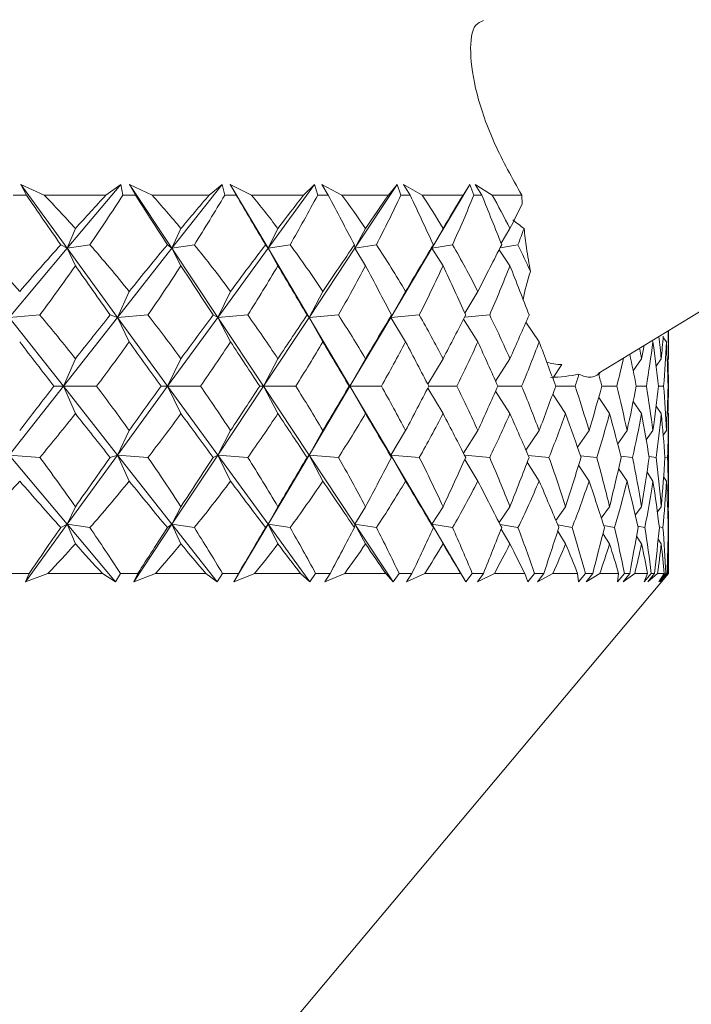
# Model space of a CAD drawing. Header units: inches. Extents: x -3.6 to 22.2, y -7.8 to 16.7.
# Tile 101 of 127: x 20.064 to 20.41, y -0.829 to -0.321. Entities that reach past the tile are written whole.
import ezdxf

# ---------------------------------------------------------------- set-up
doc = ezdxf.new("R2010")
doc.units = ezdxf.units.IN
doc.header["$MEASUREMENT"] = 0

msp = doc.modelspace()

# ---------------------------------------------------------------- linework, layer by layer
at = {"color": 7, "linetype": 'Continuous', "lineweight": 15}
for p, q in [((20.36182, -0.50332), (20.90789, -0.17103)), ((20.07623, -0.41141), (20.06414, -0.40589)), ((20.06702, -0.41141), (20.06414, -0.40589)), ((20.0881, -0.43881), (20.06414, -0.40589)), ((20.0881, -0.43881), (20.1157, -0.40589)), ((20.10806, -0.41141), (20.1157, -0.40589)), ((20.11682, -0.41141), (20.1157, -0.40589)), ((20.1318, -0.41141), (20.1202, -0.40589)), ((20.12323, -0.41141), (20.1202, -0.40589)), ((20.14204, -0.43881), (20.1202, -0.40589)), ((20.14204, -0.43881), (20.16792, -0.40589)), ((20.16126, -0.41141), (20.16792, -0.40589)), ((20.16933, -0.41141), (20.16792, -0.40589)), ((20.18307, -0.41141), (20.17206, -0.40589)), ((20.17521, -0.41141), (20.17206, -0.40589)), ((20.1916, -0.43881), (20.17206, -0.40589)), ((20.1916, -0.43881), (20.21555, -0.40589)), ((20.20993, -0.41141), (20.21555, -0.40589)), ((20.21723, -0.41141), (20.21555, -0.40589)), ((20.22963, -0.41141), (20.21929, -0.40589)), ((20.22255, -0.41141), (20.21929, -0.40589)), ((20.23638, -0.43881), (20.25821, -0.40589)), ((20.25366, -0.41141), (20.25821, -0.40589)), ((20.26015, -0.41141), (20.25821, -0.40589)), ((20.27111, -0.41141), (20.26152, -0.40589)), ((20.26486, -0.41141), (20.26152, -0.40589)), ((20.27602, -0.43881), (20.29556, -0.40589)), ((20.29212, -0.41141), (20.29556, -0.40589)), ((20.29774, -0.41141), (20.29556, -0.40589)), ((20.30717, -0.41141), (20.29841, -0.40589)), ((20.3018, -0.41141), (20.29841, -0.40589)), ((20.06702, -0.41141), (20.06014, -0.41141)), ((20.10806, -0.41141), (20.07623, -0.41141)), ((20.12323, -0.41141), (20.11682, -0.41141)), ((20.16126, -0.41141), (20.1318, -0.41141)), ((20.17521, -0.41141), (20.16933, -0.41141)), ((20.20993, -0.41141), (20.18307, -0.41141)), ((20.22255, -0.41141), (20.21723, -0.41141)), ((20.25366, -0.41141), (20.22963, -0.41141)), ((20.26486, -0.41141), (20.26015, -0.41141)), ((20.29212, -0.41141), (20.27111, -0.41141)), ((20.3018, -0.41141), (20.29774, -0.41141)), ((20.32238, -0.41141), (20.30717, -0.41141)), ((20.32261, -0.41615), (20.32238, -0.41141)), ((20.0881, -0.43881), (20.09231, -0.42861)), ((20.14204, -0.43881), (20.14671, -0.42861)), ((20.1916, -0.43881), (20.19669, -0.42861)), ((20.23638, -0.43881), (20.24185, -0.42861)), ((20.27602, -0.43881), (20.28184, -0.42861)), ((20.31175, -0.43623), (20.31631, -0.42861)), ((20.05823, -0.47443), (20.0881, -0.43881)), ((20.0881, -0.43881), (20.08477, -0.437)), ((20.0881, -0.43881), (20.09978, -0.437)), ((20.0881, -0.43881), (20.09231, -0.44779)), ((20.11403, -0.47443), (20.0881, -0.43881)), ((20.11403, -0.47443), (20.14204, -0.43881)), ((20.14204, -0.43881), (20.13972, -0.437)), ((20.14204, -0.43881), (20.15362, -0.437)), ((20.14204, -0.43881), (20.14671, -0.44779)), ((20.16567, -0.47443), (20.14204, -0.43881)), ((20.16567, -0.47443), (20.1916, -0.43881)), ((20.1916, -0.43881), (20.19032, -0.437)), ((20.1916, -0.43881), (20.20298, -0.437)), ((20.1916, -0.43881), (20.19669, -0.44779)), ((20.21275, -0.47443), (20.1916, -0.43881)), ((20.21275, -0.47443), (20.23638, -0.43881)), ((20.23638, -0.43881), (20.23614, -0.437)), ((20.23638, -0.43881), (20.24748, -0.437)), ((20.23638, -0.43881), (20.24185, -0.44779)), ((20.25487, -0.47443), (20.27602, -0.43881)), ((20.27602, -0.43881), (20.27683, -0.437)), ((20.27602, -0.43881), (20.28674, -0.437)), ((20.27602, -0.43881), (20.28184, -0.44779)), ((20.31073, -0.4396), (20.31631, -0.44779)), ((20.31122, -0.43863), (20.32046, -0.437)), ((20.11403, -0.47443), (20.12003, -0.46102)), ((20.16567, -0.47443), (20.17228, -0.46102)), ((20.21275, -0.47443), (20.2199, -0.46102)), ((20.25487, -0.47443), (20.26251, -0.46102)), ((20.29305, -0.4722), (20.29978, -0.46102)), ((20.05823, -0.47443), (20.07399, -0.47321)), ((20.08613, -0.50991), (20.05823, -0.47443)), ((20.08613, -0.50991), (20.11403, -0.47443)), ((20.11403, -0.47443), (20.11021, -0.47321)), ((20.11403, -0.47443), (20.12972, -0.47321)), ((20.11403, -0.47443), (20.12003, -0.48702)), ((20.13985, -0.50991), (20.11403, -0.47443)), ((20.13985, -0.50991), (20.16567, -0.47443)), ((20.16567, -0.47443), (20.16324, -0.47321)), ((20.16567, -0.47443), (20.18116, -0.47321)), ((20.16567, -0.47443), (20.17228, -0.48702)), ((20.18921, -0.50991), (20.16567, -0.47443)), ((20.18921, -0.50991), (20.21275, -0.47443)), ((20.21275, -0.47443), (20.21172, -0.47321)), ((20.21275, -0.47443), (20.22792, -0.47321)), ((20.21275, -0.47443), (20.2199, -0.48702)), ((20.23381, -0.50991), (20.21275, -0.47443)), ((20.23381, -0.50991), (20.25487, -0.47443)), ((20.25487, -0.47443), (20.25526, -0.47321)), ((20.25487, -0.47443), (20.2696, -0.47321)), ((20.25487, -0.47443), (20.26251, -0.48702)), ((20.29235, -0.47544), (20.29978, -0.48702)), ((20.29293, -0.47433), (20.30587, -0.47321)), ((20.32458, -0.47685), (20.3314, -0.48702)), ((20.39808, -0.48998), (20.39808, -0.48126)), ((20.3896, -0.48642), (20.39004, -0.48702)), ((20.39532, -0.48473), (20.39699, -0.48702)), ((20.08613, -0.50991), (20.09231, -0.49577)), ((20.13985, -0.50991), (20.14671, -0.49577)), ((20.18921, -0.50991), (20.19669, -0.49577)), ((20.23381, -0.50991), (20.24185, -0.49577)), ((20.27393, -0.50886), (20.28184, -0.49577)), ((20.30893, -0.5074), (20.31631, -0.49577)), ((20.37985, -0.50198), (20.38416, -0.49577)), ((20.39164, -0.49958), (20.39432, -0.49577)), ((20.39742, -0.49668), (20.39806, -0.49577)), ((20.33838, -0.5058), (20.343, -0.4988)), ((20.36207, -0.50402), (20.36306, -0.50257)), ((20.05823, -0.54539), (20.08613, -0.50991)), ((20.08613, -0.50991), (20.08125, -0.50991)), ((20.08613, -0.50991), (20.09231, -0.52406)), ((20.11403, -0.54539), (20.08613, -0.50991)), ((20.08613, -0.50991), (20.10322, -0.50991)), ((20.11403, -0.54539), (20.13985, -0.50991)), ((20.13985, -0.50991), (20.13646, -0.50991)), ((20.13985, -0.50991), (20.14671, -0.52406)), ((20.16567, -0.54539), (20.13985, -0.50991)), ((20.13985, -0.50991), (20.15679, -0.50991)), ((20.16567, -0.54539), (20.18921, -0.50991)), ((20.18921, -0.50991), (20.18733, -0.50991)), ((20.18921, -0.50991), (20.19669, -0.52406)), ((20.21275, -0.54539), (20.18921, -0.50991)), ((20.18921, -0.50991), (20.20587, -0.50991)), ((20.21275, -0.54539), (20.23381, -0.50991)), ((20.23381, -0.50991), (20.23346, -0.50991)), ((20.23381, -0.50991), (20.24185, -0.52406)), ((20.25487, -0.54539), (20.23381, -0.50991)), ((20.23381, -0.50991), (20.25005, -0.50991)), ((20.27393, -0.51097), (20.28184, -0.52406)), ((20.27448, -0.50991), (20.28898, -0.50991)), ((20.30893, -0.51243), (20.31631, -0.52406)), ((20.31005, -0.50991), (20.32235, -0.50991)), ((20.33989, -0.50991), (20.34989, -0.50991)), ((20.36375, -0.50991), (20.37138, -0.50991)), ((20.38145, -0.50991), (20.38664, -0.50991)), ((20.39284, -0.50991), (20.39555, -0.50991)), ((20.39784, -0.50991), (20.39804, -0.50991)), ((20.33838, -0.51402), (20.345, -0.52406)), ((20.36207, -0.51581), (20.36768, -0.52406)), ((20.37985, -0.51785), (20.38416, -0.52406)), ((20.39164, -0.52025), (20.39432, -0.52406)), ((20.39742, -0.52315), (20.39806, -0.52406)), ((20.11403, -0.54539), (20.12003, -0.5328)), ((20.16567, -0.54539), (20.17228, -0.5328)), ((20.21275, -0.54539), (20.2199, -0.5328)), ((20.25487, -0.54539), (20.26251, -0.5328)), ((20.29235, -0.54438), (20.29978, -0.5328)), ((20.32458, -0.54297), (20.3314, -0.5328)), ((20.35114, -0.54141), (20.35711, -0.5328)), ((20.37185, -0.53963), (20.37671, -0.5328)), ((20.38659, -0.53757), (20.39004, -0.5328)), ((20.39532, -0.53509), (20.39699, -0.5328)), ((20.39808, -0.56553), (20.39808, -0.52985)), ((20.0881, -0.58101), (20.05823, -0.54539)), ((20.05823, -0.54539), (20.07399, -0.54662)), ((20.0881, -0.58101), (20.11403, -0.54539)), ((20.11403, -0.54539), (20.11021, -0.54662)), ((20.11403, -0.54539), (20.12003, -0.55881)), ((20.14204, -0.58101), (20.11403, -0.54539)), ((20.11403, -0.54539), (20.12972, -0.54662)), ((20.14204, -0.58101), (20.16567, -0.54539)), ((20.16567, -0.54539), (20.16324, -0.54662)), ((20.16567, -0.54539), (20.17228, -0.55881)), ((20.1916, -0.58101), (20.16567, -0.54539)), ((20.16567, -0.54539), (20.18116, -0.54662)), ((20.1916, -0.58101), (20.21275, -0.54539)), ((20.21275, -0.54539), (20.21172, -0.54662)), ((20.21275, -0.54539), (20.2199, -0.55881)), ((20.23638, -0.58101), (20.21275, -0.54539)), ((20.21275, -0.54539), (20.22792, -0.54662)), ((20.25487, -0.54539), (20.25526, -0.54662)), ((20.25487, -0.54539), (20.26251, -0.55881)), ((20.27602, -0.58101), (20.25487, -0.54539)), ((20.25487, -0.54539), (20.2696, -0.54662)), ((20.29293, -0.5455), (20.30587, -0.54662)), ((20.29305, -0.54762), (20.29978, -0.55881)), ((20.32574, -0.54564), (20.33644, -0.54662)), ((20.35266, -0.54581), (20.36107, -0.54662)), ((20.37349, -0.54599), (20.37956, -0.54662)), ((20.38805, -0.5462), (20.39176, -0.54662)), ((20.39621, -0.54645), (20.39756, -0.54662)), ((20.32524, -0.54902), (20.3314, -0.55881)), ((20.35174, -0.55056), (20.35711, -0.55881)), ((20.37236, -0.55229), (20.37671, -0.55881)), ((20.38698, -0.5543), (20.39004, -0.55881)), ((20.39554, -0.55668), (20.39699, -0.55881)), ((20.0881, -0.58101), (20.09231, -0.57204)), ((20.14204, -0.58101), (20.14671, -0.57204)), ((20.1916, -0.58101), (20.19669, -0.57204)), ((20.23638, -0.58101), (20.24185, -0.57204)), ((20.27602, -0.58101), (20.28184, -0.57204)), ((20.31073, -0.58023), (20.31631, -0.57204)), ((20.33999, -0.57913), (20.345, -0.57204)), ((20.36342, -0.57788), (20.36768, -0.57204)), ((20.38089, -0.57643), (20.38416, -0.57204)), ((20.3923, -0.57471), (20.39432, -0.57204)), ((20.39763, -0.5726), (20.39806, -0.57204)), ((20.0665, -0.61069), (20.0881, -0.58101)), ((20.0881, -0.58101), (20.08477, -0.58283)), ((20.0881, -0.58101), (20.09231, -0.59121)), ((20.11299, -0.61069), (20.0881, -0.58101)), ((20.0881, -0.58101), (20.09978, -0.58283)), ((20.12235, -0.61069), (20.14204, -0.58101)), ((20.14204, -0.58101), (20.13972, -0.58283)), ((20.14204, -0.58101), (20.14671, -0.59121)), ((20.16538, -0.61069), (20.14204, -0.58101)), ((20.14204, -0.58101), (20.15362, -0.58283)), ((20.17398, -0.61069), (20.1916, -0.58101)), ((20.1916, -0.58101), (20.19032, -0.58283)), ((20.1916, -0.58101), (20.19669, -0.59121)), ((20.2132, -0.61069), (20.1916, -0.58101)), ((20.1916, -0.58101), (20.20298, -0.58283)), ((20.23638, -0.58101), (20.23614, -0.58283)), ((20.23638, -0.58101), (20.24185, -0.59121)), ((20.25607, -0.61069), (20.23638, -0.58101)), ((20.23638, -0.58101), (20.24748, -0.58283)), ((20.27602, -0.58101), (20.27683, -0.58283)), ((20.27602, -0.58101), (20.28184, -0.59121)), ((20.29364, -0.61069), (20.27602, -0.58101)), ((20.27602, -0.58101), (20.28674, -0.58283)), ((20.31122, -0.5812), (20.32046, -0.58283)), ((20.31175, -0.5836), (20.31631, -0.59121)), ((20.34095, -0.58144), (20.34837, -0.58283)), ((20.36466, -0.58172), (20.37023, -0.58283)), ((20.38216, -0.58203), (20.38588, -0.58283)), ((20.39328, -0.58238), (20.39519, -0.58283)), ((20.39793, -0.58279), (20.39807, -0.58283)), ((20.34093, -0.58468), (20.345, -0.59121)), ((20.36426, -0.58588), (20.36768, -0.59121)), ((20.38156, -0.58725), (20.38416, -0.59121)), ((20.39275, -0.58885), (20.39432, -0.59121)), ((20.39777, -0.59078), (20.39806, -0.59121)), ((20.39808, -0.60641), (20.39808, -0.59624)), ((20.00874, -1.07041), (20.39808, -0.60641)), ((20.06841, -0.60641), (20.05874, -0.60641)), ((20.06841, -0.60641), (20.0665, -0.61069)), ((20.07817, -0.60641), (20.0665, -0.61069)), ((20.1062, -0.60641), (20.07817, -0.60641)), ((20.1062, -0.60641), (20.11299, -0.61069)), ((20.11551, -0.60641), (20.11299, -0.61069)), ((20.12452, -0.60641), (20.11551, -0.60641)), ((20.12452, -0.60641), (20.12235, -0.61069)), ((20.1336, -0.60641), (20.12235, -0.61069)), ((20.15954, -0.60641), (20.1336, -0.60641)), ((20.15954, -0.60641), (20.16538, -0.61069)), ((20.16812, -0.60641), (20.16538, -0.61069)), ((20.1764, -0.60641), (20.16812, -0.60641)), ((20.1764, -0.60641), (20.17398, -0.61069)), ((20.18472, -0.60641), (20.17398, -0.61069)), ((20.20837, -0.60641), (20.18472, -0.60641)), ((20.20837, -0.60641), (20.2132, -0.61069)), ((20.21614, -0.60641), (20.2132, -0.61069)), ((20.22362, -0.60641), (20.21614, -0.60641)), ((20.22362, -0.60641), (20.22097, -0.61069)), ((20.23112, -0.60641), (20.22097, -0.61069)), ((20.25227, -0.60641), (20.23112, -0.60641)), ((20.25227, -0.60641), (20.25607, -0.61069)), ((20.25918, -0.60641), (20.25607, -0.61069)), ((20.26581, -0.60641), (20.25918, -0.60641)), ((20.26581, -0.60641), (20.26295, -0.61069)), ((20.27241, -0.60641), (20.26295, -0.61069)), ((20.29092, -0.60641), (20.27241, -0.60641)), ((20.29092, -0.60641), (20.29364, -0.61069)), ((20.2969, -0.60641), (20.29364, -0.61069)), ((20.30262, -0.60641), (20.2969, -0.60641)), ((20.30262, -0.60641), (20.29957, -0.61069)), ((20.30828, -0.60641), (20.29957, -0.61069)), ((20.32398, -0.60641), (20.30828, -0.60641)), ((20.32398, -0.60641), (20.32561, -0.61069)), ((20.329, -0.60641), (20.32561, -0.61069)), ((20.33375, -0.60641), (20.329, -0.60641)), ((20.33375, -0.60641), (20.33054, -0.61069)), ((20.33843, -0.60641), (20.33054, -0.61069)), ((20.3512, -0.60641), (20.33843, -0.60641)), ((20.3512, -0.60641), (20.35172, -0.61069)), ((20.35521, -0.60641), (20.35172, -0.61069)), ((20.35896, -0.60641), (20.35521, -0.60641)), ((20.35896, -0.60641), (20.35562, -0.61069)), ((20.36262, -0.60641), (20.35562, -0.61069)), ((20.37236, -0.60641), (20.36262, -0.60641)), ((20.37236, -0.60641), (20.37176, -0.61069)), ((20.37532, -0.60641), (20.37176, -0.61069)), ((20.37805, -0.60641), (20.3746, -0.61069)), ((20.38066, -0.60641), (20.3746, -0.61069)), ((20.37805, -0.60641), (20.37532, -0.60641)), ((20.38728, -0.60641), (20.38066, -0.60641)), ((20.38728, -0.60641), (20.38558, -0.61069)), ((20.38918, -0.60641), (20.38558, -0.61069)), ((20.39086, -0.60641), (20.38733, -0.61069)), ((20.39239, -0.60641), (20.38733, -0.61069)), ((20.39086, -0.60641), (20.38918, -0.60641)), ((20.39585, -0.60641), (20.39239, -0.60641)), ((20.39585, -0.60641), (20.39305, -0.61069)), ((20.39666, -0.60641), (20.39305, -0.61069)), ((20.39728, -0.60641), (20.3937, -0.61069)), ((20.39773, -0.60641), (20.3937, -0.61069)), ((20.39728, -0.60641), (20.39666, -0.60641)), ((20.39808, -0.60641), (20.39773, -0.60641))]:
    msp.add_line(p, q, dxfattribs=at)
for centre, major_axis, ratio, start_param, end_param in [((19.59808, 0.60732), (-0.79099, 1.38395), 0.086516, 2.347348, 2.375013), ((19.59808, -1.62714), (0.16492, 1.38249), 0.566236, 5.824912, 5.850215), ((19.59808, -1.62714), (0.76707, 1.37987), 0.164618, 0.591675, 0.616977), ((19.59808, 0.60732), (0.04711, 1.38537), 0.576459, 3.878365, 3.90603), ((19.59808, 0.60732), (-0.79728, 1.38512), 0.047591, 2.369369, 2.397034), ((19.59808, -1.62714), (0.2622, 1.37816), 0.548421, 5.861428, 5.886731), ((19.59808, -1.62714), (0.78096, 1.38217), 0.125518, 0.57122, 0.596523), ((19.59808, 0.60732), (-0.06037, 1.3852), 0.575886, 3.833673, 3.861338), ((19.59808, 0.60732), (-0.79991, 1.38562), 0.008712, 2.391726, 2.419391), ((19.59808, -1.62714), (0.34962, 1.37348), 0.523893, 5.890042, 5.915344), ((19.59808, -1.62714), (0.79099, 1.38395), 0.086516, 0.549825, 0.575127), ((19.59808, 0.60732), (-0.16492, 1.38249), 0.566236, 3.791318, 3.818983), ((19.59808, 0.60732), (-0.79891, 1.38543), 0.030158, 3.841376, 3.869041), ((19.59808, -1.62714), (0.42642, 1.36952), 0.494247, 5.910158, 5.935461), ((19.59808, -1.62714), (0.79728, 1.38512), 0.047591, 0.527804, 0.553107), ((19.59808, 0.60732), (-0.2622, 1.37816), 0.548421, 3.754802, 3.782467), ((19.59808, 0.60732), (-0.79427, 1.38455), 0.069058, 3.819169, 3.846834), ((19.59808, -1.62714), (0.493, 1.36688), 0.460931, 5.922206, 5.947509), ((19.59808, -1.62714), (0.79991, 1.38562), 0.008712, 0.505447, 0.530749), ((19.59808, 0.60732), (-0.34962, 1.37348), 0.523893, 3.726188, 3.753853), ((19.59808, 0.60732), (-0.78593, 1.38304), 0.108023, 3.797457, 3.825122), ((19.59808, -1.62714), (0.55036, 1.36574), 0.42512, 5.927131, 5.952434), ((19.59808, -1.62714), (0.79891, 1.38543), 0.030158, 5.774854, 5.793061), ((20.40038, -0.37041), (0.11278, -0.00807), 0.731508, 3.944629, 4.016996), ((19.59808, 0.60732), (-0.42642, 1.36952), 0.494247, 3.706072, 3.715267), ((19.59808, -1.62714), (0.06037, 1.3852), 0.575886, 5.737677, 5.770624), ((19.59808, -1.62714), (0.76707, 1.37987), 0.164618, 0.62891, 0.661857), ((19.59808, -1.62714), (0.16492, 1.38249), 0.566236, 5.780032, 5.81298), ((19.59808, -1.62714), (0.78096, 1.38217), 0.125518, 0.608455, 0.641402), ((19.59808, -1.62714), (0.2622, 1.37816), 0.548421, 5.816548, 5.849496), ((19.59808, -1.62714), (0.79099, 1.38395), 0.086516, 0.58706, 0.620007), ((19.59808, -1.62714), (0.34962, 1.37348), 0.523893, 5.845162, 5.878109), ((19.59808, -1.62714), (0.79728, 1.38512), 0.047591, 0.565039, 0.597986), ((19.59808, -1.62714), (0.42642, 1.36952), 0.494247, 5.865278, 5.898226), ((19.59808, -1.62714), (0.79991, 1.38562), 0.008712, 0.542682, 0.575629), ((19.59808, -1.62714), (0.493, 1.36688), 0.460931, 5.877327, 5.910274), ((19.59808, -1.62714), (0.79891, 1.38543), 0.030158, 5.729974, 5.762922), ((19.59808, -1.62714), (0.55036, 1.36574), 0.42512, 5.896062, 5.915199), ((19.59808, 0.60732), (0.04711, 1.38537), 0.576459, 3.83764, 3.866432), ((19.59808, 0.60732), (-0.79099, 1.38395), 0.086516, 2.386946, 2.415738), ((19.59808, 0.60732), (-0.06037, 1.3852), 0.575886, 3.792949, 3.821741), ((19.59808, 0.60732), (-0.79728, 1.38512), 0.047591, 2.408967, 2.437759), ((19.59808, 0.60732), (-0.16492, 1.38249), 0.566236, 3.750593, 3.779385), ((19.59808, 0.60732), (-0.79991, 1.38562), 0.008712, 2.431324, 2.460116), ((19.59808, 0.60732), (-0.2622, 1.37816), 0.548421, 3.714077, 3.742869), ((19.59808, 0.60732), (-0.79891, 1.38543), 0.030158, 3.800651, 3.829443), ((19.59808, 0.60732), (-0.34962, 1.37348), 0.523893, 3.685464, 3.714256), ((19.59808, 0.60732), (-0.79427, 1.38455), 0.069058, 3.778445, 3.807237), ((19.59808, 0.60732), (-0.42642, 1.36952), 0.494247, 3.665347, 3.694139), ((19.59808, 0.60732), (-0.78593, 1.38304), 0.108023, 3.756732, 3.785524), ((20.5204, -0.29737), (0.19236, 0.19581), 0.246703, 2.674189, 2.793528), ((19.59808, -1.62714), (0.06037, 1.3852), 0.575886, 5.692797, 5.721589), ((19.59808, -1.62714), (0.78096, 1.38217), 0.125518, 0.65749, 0.686282), ((19.59808, -1.62714), (0.16492, 1.38249), 0.566236, 5.735152, 5.763945), ((19.59808, -1.62714), (0.79099, 1.38395), 0.086516, 0.636095, 0.664887), ((19.59808, -1.62714), (0.2622, 1.37816), 0.548421, 5.771668, 5.800461), ((19.59808, -1.62714), (0.79728, 1.38512), 0.047591, 0.614074, 0.642866), ((19.59808, -1.62714), (0.34962, 1.37348), 0.523893, 5.800282, 5.829074), ((19.59808, -1.62714), (0.79991, 1.38562), 0.008712, 0.591717, 0.620509), ((19.59808, -1.62714), (0.42642, 1.36952), 0.494247, 5.820398, 5.849191), ((19.59808, -1.62714), (0.79891, 1.38543), 0.030158, 5.685095, 5.713887), ((19.59808, -1.62714), (0.493, 1.36688), 0.460931, 5.832447, 5.861239), ((19.59808, -1.62714), (0.79427, 1.38455), 0.069058, 5.707301, 5.736093), ((19.59808, -1.62714), (0.70821, 1.37227), 0.271135, 5.806732, 5.824914), ((19.59808, 0.60732), (-0.78096, 1.38217), 0.125518, 2.41043, 2.437847), ((19.59808, 0.60732), (-0.06037, 1.3852), 0.575886, 3.749444, 3.776861), ((19.59808, 0.60732), (-0.79099, 1.38395), 0.086516, 2.431826, 2.459243), ((19.59808, 0.60732), (-0.16492, 1.38249), 0.566236, 3.707088, 3.734505), ((19.59808, 0.60732), (-0.79728, 1.38512), 0.047591, 2.453846, 2.481263), ((19.59808, 0.60732), (-0.2622, 1.37816), 0.548421, 3.670572, 3.697989), ((19.59808, 0.60732), (-0.79991, 1.38562), 0.008712, 2.476204, 2.503621), ((19.59808, 0.60732), (-0.34962, 1.37348), 0.523893, 3.641959, 3.669376), ((19.59808, 0.60732), (-0.79891, 1.38543), 0.030158, 3.757146, 3.784563), ((19.59808, 0.60732), (-0.42642, 1.36952), 0.494247, 3.621842, 3.649259), ((19.59808, 0.60732), (-0.79427, 1.38455), 0.069058, 3.73494, 3.762357), ((19.59808, 0.60732), (-0.493, 1.36688), 0.460931, 3.609794, 3.637211), ((19.59808, 0.60732), (-0.78593, 1.38304), 0.108023, 3.713227, 3.740644), ((19.59808, 0.60732), (-0.64178, 1.36739), 0.349293, 3.612041, 3.639458), ((19.59808, 0.60732), (-0.73742, 1.37563), 0.225477, 3.654249, 3.681666), ((19.59808, -1.62714), (0.67775, 1.36958), 0.310343, 5.82009, 5.834602), ((19.59808, -1.62714), (0.73742, 1.37563), 0.225477, 5.787992, 5.802744), ((19.59808, 0.60732), (-0.67775, 1.36958), 0.310343, 3.622151, 3.649568), ((19.59808, 0.60732), (-0.71267, 1.37273), 0.264763, 3.637936, 3.665353), ((19.59808, -1.62714), (0.64178, 1.36739), 0.349293, 5.8302, 5.837008), ((19.59808, -1.62714), (0.75769, 1.37844), 0.186233, 5.769718, 5.778273), ((19.59808, -1.62714), (0.71267, 1.37273), 0.264763, 5.804305, 5.811586), ((19.59808, 0.60732), (-0.59961, 1.366), 0.387697, 3.60597, 3.623478), ((19.59808, 0.60732), (-0.75769, 1.37844), 0.186233, 3.672523, 3.692367), ((19.59808, 0.60732), (-0.70821, 1.37227), 0.271135, 3.635509, 3.652117), ((20.5204, -0.29737), (0.19236, 0.19581), 0.246703, 3.262947, 3.359115), ((20.31307, -0.42353), (0.08743, -0.04728), 0.764652, 5.363438, 5.527464), ((19.59808, 0.60732), (-0.55036, 1.36574), 0.42512, 3.604869, 3.612301), ((19.59808, 0.60732), (-0.77379, 1.38096), 0.147077, 3.69231, 3.699741), ((19.59808, -1.62714), (0.78096, 1.38217), 0.125518, 0.703745, 0.731162), ((19.59808, -1.62714), (0.06037, 1.3852), 0.575886, 5.647917, 5.675334), ((19.59808, -1.62714), (0.79099, 1.38395), 0.086516, 0.68235, 0.709767), ((19.59808, -1.62714), (0.16492, 1.38249), 0.566236, 5.690273, 5.717689), ((19.59808, -1.62714), (0.79728, 1.38512), 0.047591, 0.660329, 0.687746), ((19.59808, -1.62714), (0.2622, 1.37816), 0.548421, 5.726789, 5.754206), ((19.59808, -1.62714), (0.79991, 1.38562), 0.008712, 0.637972, 0.665389), ((19.59808, -1.62714), (0.34962, 1.37348), 0.523893, 5.755402, 5.782819), ((19.59808, -1.62714), (0.79891, 1.38543), 0.030158, 5.640215, 5.667632), ((19.59808, -1.62714), (0.42642, 1.36952), 0.494247, 5.775519, 5.802935), ((19.59808, -1.62714), (0.79427, 1.38455), 0.069058, 5.662421, 5.689838), ((19.59808, -1.62714), (0.493, 1.36688), 0.460931, 5.787567, 5.814984), ((19.59808, -1.62714), (0.78593, 1.38304), 0.108023, 5.684134, 5.711551), ((19.59808, -1.62714), (0.55036, 1.36574), 0.42512, 5.792492, 5.819908), ((19.59808, -1.62714), (0.77379, 1.38096), 0.147077, 5.705051, 5.732468), ((19.59808, -1.62714), (0.59961, 1.366), 0.387697, 5.791391, 5.818808), ((19.59808, -1.62714), (0.75769, 1.37844), 0.186233, 5.724838, 5.752255), ((19.59808, -1.62714), (0.64178, 1.36739), 0.349293, 5.78532, 5.812737), ((19.59808, -1.62714), (0.73742, 1.37563), 0.225477, 5.743112, 5.770529), ((19.59808, -1.62714), (0.67775, 1.36958), 0.310343, 5.77521, 5.802627), ((19.59808, -1.62714), (0.71267, 1.37273), 0.264763, 5.759425, 5.786842), ((19.59808, -1.62714), (0.70821, 1.37227), 0.271135, 5.772661, 5.789269), ((19.59808, 0.60732), (-0.06037, 1.3852), 0.575886, 3.703189, 3.731981), ((19.59808, 0.60732), (-0.78096, 1.38217), 0.125518, 2.45531, 2.484102), ((19.59808, 0.60732), (-0.16492, 1.38249), 0.566236, 3.660833, 3.689626), ((19.59808, 0.60732), (-0.79099, 1.38395), 0.086516, 2.476705, 2.505498), ((19.59808, 0.60732), (-0.2622, 1.37816), 0.548421, 3.624317, 3.653109), ((19.59808, 0.60732), (-0.79728, 1.38512), 0.047591, 2.498726, 2.527518), ((19.59808, 0.60732), (-0.34962, 1.37348), 0.523893, 3.595704, 3.624496), ((19.59808, 0.60732), (-0.79991, 1.38562), 0.008712, 2.521084, 2.549876), ((19.59808, 0.60732), (-0.42642, 1.36952), 0.494247, 3.575587, 3.60438), ((19.59808, 0.60732), (-0.79891, 1.38543), 0.030158, 3.710891, 3.739683), ((19.59808, 0.60732), (-0.493, 1.36688), 0.460931, 3.563539, 3.592331), ((19.59808, 0.60732), (-0.79427, 1.38455), 0.069058, 3.688685, 3.717477), ((19.59808, 0.60732), (-0.55036, 1.36574), 0.42512, 3.558614, 3.587407), ((19.59808, 0.60732), (-0.78593, 1.38304), 0.108023, 3.666972, 3.695764), ((19.59808, 0.60732), (-0.59961, 1.366), 0.387697, 3.559715, 3.588507), ((19.59808, 0.60732), (-0.77379, 1.38096), 0.147077, 3.646055, 3.674847), ((19.59808, 0.60732), (-0.64178, 1.36739), 0.349293, 3.565786, 3.594578), ((19.59808, 0.60732), (-0.75769, 1.37844), 0.186233, 3.626268, 3.65506), ((19.59808, 0.60732), (-0.67775, 1.36958), 0.310343, 3.575896, 3.604688), ((19.59808, 0.60732), (-0.73742, 1.37563), 0.225477, 3.607994, 3.636786), ((19.59808, 0.60732), (-0.70821, 1.37227), 0.271135, 3.589254, 3.618046), ((19.59808, 0.60732), (-0.71267, 1.37273), 0.264763, 3.613192, 3.620473), ((19.59808, -1.62714), (-0.04711, 1.38537), 0.576459, 5.558346, 5.587138), ((19.59808, -1.62714), (0.79099, 1.38395), 0.086516, 0.725855, 0.754647), ((19.59808, -1.62714), (0.06037, 1.3852), 0.575886, 5.603037, 5.631829), ((19.59808, -1.62714), (0.79728, 1.38512), 0.047591, 0.703834, 0.732626), ((19.59808, -1.62714), (0.16492, 1.38249), 0.566236, 5.645393, 5.674185), ((19.59808, -1.62714), (0.79991, 1.38562), 0.008712, 0.681477, 0.710269), ((19.59808, -1.62714), (0.2622, 1.37816), 0.548421, 5.681909, 5.710701), ((19.59808, -1.62714), (0.79891, 1.38543), 0.030158, 5.595335, 5.624127), ((19.59808, -1.62714), (0.34962, 1.37348), 0.523893, 5.710522, 5.739314), ((19.59808, -1.62714), (0.79427, 1.38455), 0.069058, 5.617541, 5.646333), ((19.59808, -1.62714), (0.42642, 1.36952), 0.494247, 5.730639, 5.759431), ((19.59808, -1.62714), (0.78593, 1.38304), 0.108023, 5.639254, 5.668046), ((19.59808, -1.62714), (0.493, 1.36688), 0.460931, 5.742687, 5.771479), ((19.59808, -1.62714), (0.77379, 1.38096), 0.147077, 5.660171, 5.688963), ((19.59808, -1.62714), (0.55036, 1.36574), 0.42512, 5.747612, 5.776404), ((19.59808, -1.62714), (0.75769, 1.37844), 0.186233, 5.679958, 5.70875), ((19.59808, -1.62714), (0.59961, 1.366), 0.387697, 5.746511, 5.775303), ((19.59808, -1.62714), (0.73742, 1.37563), 0.225477, 5.698232, 5.727024), ((19.59808, -1.62714), (0.64178, 1.36739), 0.349293, 5.74044, 5.769232), ((19.59808, -1.62714), (0.71267, 1.37273), 0.264763, 5.714545, 5.743338), ((19.59808, -1.62714), (0.67775, 1.36958), 0.310343, 5.73033, 5.759122), ((19.59808, 0.60732), (-0.06037, 1.3852), 0.575886, 3.654154, 3.687101), ((19.59808, 0.60732), (-0.76707, 1.37987), 0.164618, 2.479736, 2.512683), ((19.59808, 0.60732), (-0.16492, 1.38249), 0.566236, 3.611798, 3.644746), ((19.59808, 0.60732), (-0.78096, 1.38217), 0.125518, 2.50019, 2.533138), ((19.59808, 0.60732), (-0.2622, 1.37816), 0.548421, 3.575282, 3.60823), ((19.59808, 0.60732), (-0.79099, 1.38395), 0.086516, 2.521585, 2.554533), ((19.59808, 0.60732), (-0.34962, 1.37348), 0.523893, 3.546669, 3.579616), ((19.59808, 0.60732), (-0.79728, 1.38512), 0.047591, 2.543606, 2.576554), ((19.59808, 0.60732), (-0.42642, 1.36952), 0.494247, 3.526552, 3.5595), ((19.59808, 0.60732), (-0.79991, 1.38562), 0.008712, 2.565963, 2.598911), ((19.59808, 0.60732), (-0.493, 1.36688), 0.460931, 3.514504, 3.547451), ((19.59808, 0.60732), (-0.79891, 1.38543), 0.030158, 3.661856, 3.694804), ((19.59808, 0.60732), (-0.55036, 1.36574), 0.42512, 3.509579, 3.542527), ((19.59808, 0.60732), (-0.79427, 1.38455), 0.069058, 3.63965, 3.672597), ((19.59808, 0.60732), (-0.59961, 1.366), 0.387697, 3.51068, 3.543627), ((19.59808, 0.60732), (-0.78593, 1.38304), 0.108023, 3.617937, 3.650884), ((19.59808, 0.60732), (-0.64178, 1.36739), 0.349293, 3.516751, 3.549698), ((19.59808, 0.60732), (-0.77379, 1.38096), 0.147077, 3.59702, 3.629967), ((19.59808, 0.60732), (-0.67775, 1.36958), 0.310343, 3.526861, 3.559808), ((19.59808, 0.60732), (-0.75769, 1.37844), 0.186233, 3.577233, 3.61018), ((19.59808, 0.60732), (-0.70821, 1.37227), 0.271135, 3.540219, 3.573166), ((19.59808, 0.60732), (-0.73742, 1.37563), 0.225477, 3.558959, 3.591906), ((19.59808, -1.62714), (0.68305, 1.36999), 0.303994, 5.728365, 5.735646), ((19.59808, 0.60732), (-0.73372, 1.37516), 0.23185, 3.556166, 3.570951), ((19.59808, -1.62714), (0.79099, 1.38395), 0.086516, 0.766579, 0.792096), ((19.59808, -1.62714), (-0.04711, 1.38537), 0.576459, 5.520897, 5.546413), ((19.59808, -1.62714), (0.79728, 1.38512), 0.047591, 0.744559, 0.770075), ((19.59808, -1.62714), (0.06037, 1.3852), 0.575886, 5.565588, 5.591105), ((19.59808, -1.62714), (0.79991, 1.38562), 0.008712, 0.722201, 0.747718), ((19.59808, -1.62714), (0.16492, 1.38249), 0.566236, 5.607944, 5.63346), ((19.59808, -1.62714), (0.79891, 1.38543), 0.030158, 5.557886, 5.583402), ((19.59808, -1.62714), (0.2622, 1.37816), 0.548421, 5.64446, 5.669976), ((19.59808, -1.62714), (0.79427, 1.38455), 0.069058, 5.580092, 5.605609), ((19.59808, -1.62714), (0.34962, 1.37348), 0.523893, 5.673074, 5.69859), ((19.59808, -1.62714), (0.78593, 1.38304), 0.108023, 5.601805, 5.627321), ((19.59808, -1.62714), (0.42642, 1.36952), 0.494247, 5.69319, 5.718706), ((19.59808, -1.62714), (0.77379, 1.38096), 0.147077, 5.622722, 5.648239), ((19.59808, -1.62714), (0.493, 1.36688), 0.460931, 5.705238, 5.730754), ((19.59808, -1.62714), (0.75769, 1.37844), 0.186233, 5.64251, 5.668026), ((19.59808, -1.62714), (0.55036, 1.36574), 0.42512, 5.710163, 5.735679), ((19.59808, -1.62714), (0.73742, 1.37563), 0.225477, 5.660784, 5.6863), ((19.59808, -1.62714), (0.59961, 1.366), 0.387697, 5.709062, 5.734578), ((19.59808, -1.62714), (0.71267, 1.37273), 0.264763, 5.677097, 5.702613), ((19.59808, -1.62714), (0.64178, 1.36739), 0.349293, 5.702991, 5.728507), ((19.59808, -1.62714), (0.68305, 1.36999), 0.303994, 5.690916, 5.716433), ((19.59808, -1.62714), (0.67775, 1.36958), 0.310343, 5.70933, 5.718398), ((19.59808, 0.60732), (-0.16492, 1.38249), 0.566236, 3.577587, 3.599866), ((19.59808, 0.60732), (-0.76707, 1.37987), 0.164618, 2.524616, 2.546894), ((19.59808, 0.60732), (-0.2622, 1.37816), 0.548421, 3.541071, 3.56335), ((19.59808, 0.60732), (-0.78096, 1.38217), 0.125518, 2.54507, 2.567349), ((19.59808, 0.60732), (-0.34962, 1.37348), 0.523893, 3.512458, 3.534736), ((19.59808, 0.60732), (-0.79099, 1.38395), 0.086516, 2.566465, 2.588744), ((19.59808, 0.60732), (-0.42642, 1.36952), 0.494247, 3.492341, 3.51462), ((19.59808, 0.60732), (-0.79728, 1.38512), 0.047591, 2.588486, 2.610765), ((19.59808, 0.60732), (-0.493, 1.36688), 0.460931, 3.480293, 3.502572), ((19.59808, 0.60732), (-0.79991, 1.38562), 0.008712, 2.610843, 2.633122), ((19.59808, 0.60732), (-0.55036, 1.36574), 0.42512, 3.475368, 3.497647), ((19.59808, 0.60732), (-0.79891, 1.38543), 0.030158, 3.627645, 3.649924), ((19.59808, 0.60732), (-0.59961, 1.366), 0.387697, 3.476469, 3.498747), ((19.59808, 0.60732), (-0.79427, 1.38455), 0.069058, 3.605439, 3.627717), ((19.59808, 0.60732), (-0.64178, 1.36739), 0.349293, 3.48254, 3.504818), ((19.59808, 0.60732), (-0.78593, 1.38304), 0.108023, 3.583726, 3.606005), ((19.59808, 0.60732), (-0.67775, 1.36958), 0.310343, 3.492649, 3.514928), ((19.59808, 0.60732), (-0.77379, 1.38096), 0.147077, 3.562809, 3.585087), ((19.59808, 0.60732), (-0.70821, 1.37227), 0.271135, 3.506008, 3.528286), ((19.59808, 0.60732), (-0.75769, 1.37844), 0.186233, 3.543022, 3.5653), ((19.59808, 0.60732), (-0.73372, 1.37516), 0.23185, 3.521955, 3.544234), ((19.59808, 0.60732), (-0.73742, 1.37563), 0.225477, 3.539745, 3.547026)]:
    msp.add_ellipse(centre, major_axis=major_axis, ratio=ratio, start_param=start_param, end_param=end_param, dxfattribs=at)
for points, knots in [([(20.30268, -0.32136), (20.30121, -0.322), (20.29693, -0.32383), (20.29523, -0.33708), (20.29835, -0.35835), (20.30743, -0.38458), (20.31746, -0.40259), (20.32238, -0.41141)], [0, 0, 0, 0, 0.116969, 0.338878, 0.561937, 0.785424, 1, 1, 1, 1]), ([(20.32691, -0.45079), (20.32617, -0.44678), (20.32483, -0.43957), (20.32397, -0.43195), (20.32359, -0.42858)], [0, 0, 0, 0, 0.557501, 1, 1, 1, 1]), ([(20.36201, -0.50379), (20.36073, -0.50443), (20.35753, -0.50601), (20.35402, -0.50462), (20.3519, -0.50379)], [0, 0, 0, 0, 0.3996586, 1, 1, 1, 1])]:
    msp.add_open_spline(points, degree=3, knots=knots, dxfattribs=at)

doc.saveas('drawing.dxf')
